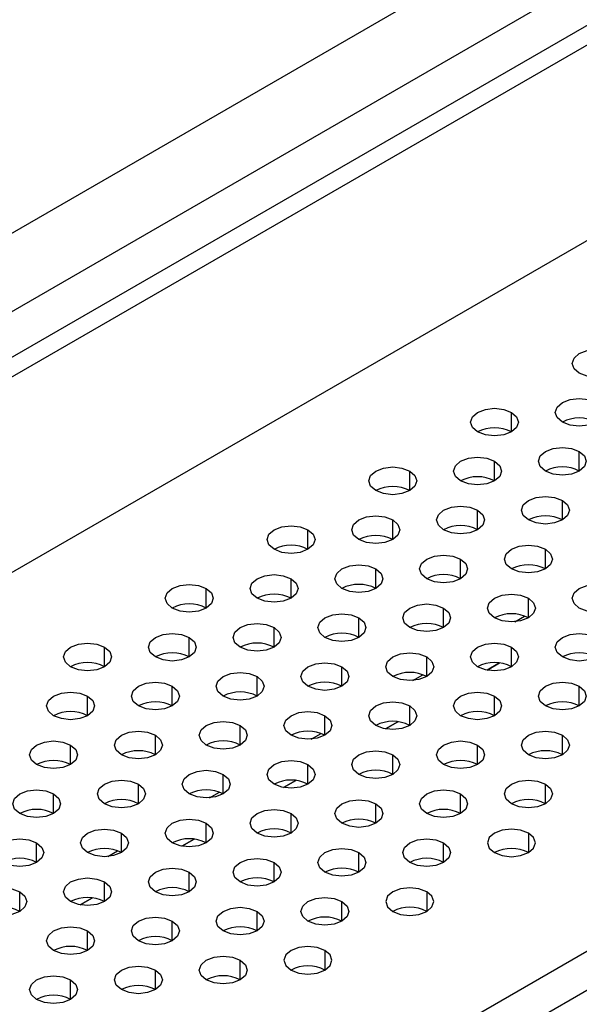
# Model space of a CAD drawing. Header units: millimetres. Extents: x 0 to 1118, y 0 to 864.
# Tile 256 of 256: x 973.51 to 977.4, y 690.26 to 697.1. Entities that reach past the tile are written whole.
import ezdxf

# ---------------------------------------------------------------- set-up
doc = ezdxf.new("R2010")
doc.units = ezdxf.units.MM

msp = doc.modelspace()

# ---------------------------------------------------------------- linework, layer by layer
at = {"color": 7, "linetype": 'Continuous', "lineweight": 25}
for p, q in [((922.087, 665.1001), (995.1075, 707.2539)), ((922.2048, 665.032), (995.2254, 707.1859)), ((995.5789, 706.0291), (921.8513, 663.467)), ((926.3793, 668.4412), (990.5391, 705.4799)), ((990.6772, 705.0152), (926.5173, 667.9765)), ((926.1057, 660.9838), (999.8805, 703.5731)), ((926.2471, 660.7933), (999.9748, 703.3554)), ((976.8454, 692.6287), (976.7595, 692.5791)), ((976.1383, 692.2205), (976.0524, 692.1709)), ((975.4312, 691.8123), (975.3453, 691.7627)), ((974.7241, 691.4041), (974.6382, 691.3545)), ((974.017, 690.9959), (973.9311, 690.9463))]:
    msp.add_line(p, q, dxfattribs=at)
at = {"color": 8, "linetype": 'Continuous', "lineweight": 25}
for p, q in [((976.929, 694.2354), (976.929, 694.3715)), ((977.4004, 693.9633), (977.4004, 694.0993)), ((976.8111, 693.8952), (976.8111, 694.0313)), ((976.2219, 693.8272), (976.2219, 693.9633)), ((977.2825, 693.6231), (977.2825, 693.7592)), ((976.6933, 693.5551), (976.6933, 693.6911)), ((976.104, 693.487), (976.104, 693.6231)), ((975.5148, 693.419), (975.5148, 693.5551)), ((977.1647, 693.2829), (977.1647, 693.419)), ((976.5754, 693.2149), (976.5754, 693.351)), ((975.9862, 693.1469), (975.9862, 693.2829)), ((975.3969, 693.0788), (975.3969, 693.2149)), ((974.8077, 693.0108), (974.8077, 693.1469)), ((977.0468, 692.9428), (977.0468, 693.0788)), ((976.4576, 692.8747), (976.4576, 693.0108)), ((975.8683, 692.8067), (975.8683, 692.9428)), ((976.9515, 692.9155), (977.0203, 692.9552)), ((975.2791, 692.7387), (975.2791, 692.8747)), ((974.6898, 692.6706), (974.6898, 692.8067)), ((974.1006, 692.6026), (974.1006, 692.7387)), ((976.929, 692.6026), (976.929, 692.7387)), ((976.3397, 692.5346), (976.3397, 692.6706)), ((975.7505, 692.4665), (975.7505, 692.6026)), ((976.7597, 692.5791), (976.8456, 692.6287)), ((975.1612, 692.3985), (975.1612, 692.5346)), ((976.2444, 692.5073), (976.3132, 692.547)), ((974.572, 692.3305), (974.572, 692.4665)), ((977.4004, 692.3305), (977.4004, 692.4665)), ((973.9827, 692.2624), (973.9827, 692.3985)), ((976.8111, 692.2624), (976.8111, 692.3985)), ((976.2219, 692.1944), (976.2219, 692.3305)), ((975.6326, 692.1264), (975.6326, 692.2624)), ((975.0434, 692.0583), (975.0434, 692.1944)), ((976.0526, 692.1709), (976.1385, 692.2205)), ((974.4541, 691.9903), (974.4541, 692.1264)), ((975.5373, 692.0991), (975.6061, 692.1388)), ((977.2825, 691.9903), (977.2825, 692.1264)), ((973.8649, 691.9223), (973.8649, 692.0583)), ((976.6933, 691.9223), (976.6933, 692.0583)), ((976.104, 691.8542), (976.104, 691.9903)), ((975.5148, 691.7862), (975.5148, 691.9223)), ((974.9255, 691.7182), (974.9255, 691.8542)), ((974.3363, 691.6501), (974.3363, 691.7862)), ((975.3455, 691.7627), (975.4314, 691.8123)), ((977.1647, 691.6501), (977.1647, 691.7862)), ((973.747, 691.5821), (973.747, 691.7182)), ((974.8302, 691.6909), (974.899, 691.7306)), ((976.5754, 691.5821), (976.5754, 691.7182)), ((975.9862, 691.5141), (975.9862, 691.6501)), ((975.3969, 691.446), (975.3969, 691.5821)), ((974.8077, 691.378), (974.8077, 691.5141)), ((974.2184, 691.31), (974.2184, 691.446)), ((977.0468, 691.446), (977.0468, 691.31)), ((973.6292, 691.2419), (973.6292, 691.378)), ((974.6384, 691.3545), (974.7243, 691.4041)), ((976.4576, 691.2419), (976.4576, 691.378)), ((974.1231, 691.2827), (974.1919, 691.3224)), ((975.8683, 691.1739), (975.8683, 691.31)), ((975.2791, 691.1059), (975.2791, 691.2419)), ((974.6898, 691.0378), (974.6898, 691.1739)), ((974.1006, 690.9698), (974.1006, 691.1059)), ((973.5113, 690.9017), (973.5113, 691.0378)), ((976.3397, 691.0378), (976.3397, 690.9017)), ((973.9313, 690.9463), (974.0171, 690.9959)), ((975.7505, 690.8337), (975.7505, 690.9698)), ((975.1612, 690.7657), (975.1612, 690.9017)), ((974.572, 690.6976), (974.572, 690.8337)), ((973.9827, 690.6296), (973.9827, 690.7657)), ((975.6326, 690.6296), (975.6326, 690.4935)), ((975.0434, 690.4255), (975.0434, 690.5616)), ((974.4541, 690.3575), (974.4541, 690.4935)), ((973.8649, 690.2894), (973.8649, 690.4255))]:
    msp.add_line(p, q, dxfattribs=at)
at = {"color": 7, "linetype": 'Continuous', "lineweight": 25, "flags": 128}
for points in [[(977.4004, 694.6436), (977.3643, 694.6748), (977.3516, 694.7117), (977.3643, 694.7485), (977.4004, 694.7797), (977.4545, 694.8005), (977.5182, 694.8079), (977.582, 694.8005), (977.6361, 694.7797)], [(977.6361, 694.7797), (977.6722, 694.7485), (977.6849, 694.7117), (977.6722, 694.6748), (977.6361, 694.6436), (977.582, 694.6228), (977.5182, 694.6154), (977.4545, 694.6228), (977.4004, 694.6436)], [(977.2825, 694.3034), (977.2464, 694.3347), (977.2337, 694.3715), (977.2464, 694.4083), (977.2825, 694.4395), (977.3366, 694.4604), (977.4004, 694.4677), (977.4642, 694.4604), (977.5182, 694.4395)], [(977.5182, 694.4395), (977.5544, 694.4083), (977.5671, 694.3715), (977.5544, 694.3347), (977.5182, 694.3034), (977.4642, 694.2826), (977.4004, 694.2753), (977.3366, 694.2826), (977.2825, 694.3034)], [(976.6933, 694.2354), (976.6572, 694.2666), (976.6445, 694.3034), (976.6572, 694.3403), (976.6933, 694.3715), (976.7474, 694.3923), (976.8111, 694.3997), (976.8749, 694.3923), (976.929, 694.3715)], [(976.929, 694.3715), (976.9651, 694.3403), (976.9778, 694.3034), (976.9651, 694.2666), (976.929, 694.2354), (976.8749, 694.2146), (976.8111, 694.2072), (976.7474, 694.2146), (976.6933, 694.2354)], [(977.1647, 693.9633), (977.1286, 693.9945), (977.1159, 694.0313), (977.1286, 694.0681), (977.1647, 694.0993), (977.2188, 694.1202), (977.2825, 694.1275), (977.3463, 694.1202), (977.4004, 694.0993)], [(977.4004, 694.0993), (977.4365, 694.0681), (977.4492, 694.0313), (977.4365, 693.9945), (977.4004, 693.9633), (977.3463, 693.9424), (977.2825, 693.9351), (977.2188, 693.9424), (977.1647, 693.9633)], [(976.5754, 693.8952), (976.5393, 693.9265), (976.5266, 693.9633), (976.5393, 694.0001), (976.5754, 694.0313), (976.6295, 694.0522), (976.6933, 694.0595), (976.7571, 694.0522), (976.8111, 694.0313)], [(976.8111, 694.0313), (976.8473, 694.0001), (976.86, 693.9633), (976.8473, 693.9265), (976.8111, 693.8952), (976.7571, 693.8744), (976.6933, 693.8671), (976.6295, 693.8744), (976.5754, 693.8952)], [(975.9862, 693.8272), (975.9501, 693.8584), (975.9374, 693.8952), (975.9501, 693.9321), (975.9862, 693.9633), (976.0403, 693.9841), (976.104, 693.9915), (976.1678, 693.9841), (976.2219, 693.9633)], [(976.2219, 693.9633), (976.258, 693.9321), (976.2707, 693.8952), (976.258, 693.8584), (976.2219, 693.8272), (976.1678, 693.8064), (976.104, 693.799), (976.0403, 693.8064), (975.9862, 693.8272)], [(977.0468, 693.6231), (977.0107, 693.6543), (976.998, 693.6911), (977.0107, 693.728), (977.0468, 693.7592), (977.1009, 693.78), (977.1647, 693.7874), (977.2285, 693.78), (977.2825, 693.7592)], [(977.2825, 693.7592), (977.3187, 693.728), (977.3314, 693.6911), (977.3187, 693.6543), (977.2825, 693.6231), (977.2285, 693.6023), (977.1647, 693.5949), (977.1009, 693.6023), (977.0468, 693.6231)], [(976.4576, 693.5551), (976.4215, 693.5863), (976.4088, 693.6231), (976.4215, 693.6599), (976.4576, 693.6911), (976.5117, 693.712), (976.5754, 693.7193), (976.6392, 693.712), (976.6933, 693.6911)], [(976.6933, 693.6911), (976.7294, 693.6599), (976.7421, 693.6231), (976.7294, 693.5863), (976.6933, 693.5551), (976.6392, 693.5342), (976.5754, 693.5269), (976.5117, 693.5342), (976.4576, 693.5551)], [(975.8683, 693.487), (975.8322, 693.5183), (975.8195, 693.5551), (975.8322, 693.5919), (975.8683, 693.6231), (975.9224, 693.644), (975.9862, 693.6513), (976.05, 693.644), (976.104, 693.6231)], [(976.104, 693.6231), (976.1402, 693.5919), (976.1528, 693.5551), (976.1402, 693.5183), (976.104, 693.487), (976.05, 693.4662), (975.9862, 693.4589), (975.9224, 693.4662), (975.8683, 693.487)], [(975.2791, 693.419), (975.2429, 693.4502), (975.2303, 693.487), (975.2429, 693.5239), (975.2791, 693.5551), (975.3331, 693.5759), (975.3969, 693.5833), (975.4607, 693.5759), (975.5148, 693.5551)], [(975.5148, 693.5551), (975.5509, 693.5239), (975.5636, 693.487), (975.5509, 693.4502), (975.5148, 693.419), (975.4607, 693.3981), (975.3969, 693.3908), (975.3331, 693.3981), (975.2791, 693.419)], [(976.929, 693.2829), (976.8929, 693.3142), (976.8802, 693.351), (976.8929, 693.3878), (976.929, 693.419), (976.9831, 693.4399), (977.0468, 693.4472), (977.1106, 693.4399), (977.1647, 693.419)], [(977.1647, 693.419), (977.2008, 693.3878), (977.2135, 693.351), (977.2008, 693.3142), (977.1647, 693.2829), (977.1106, 693.2621), (977.0468, 693.2548), (976.9831, 693.2621), (976.929, 693.2829)], [(976.3397, 693.2149), (976.3036, 693.2461), (976.2909, 693.2829), (976.3036, 693.3198), (976.3397, 693.351), (976.3938, 693.3718), (976.4576, 693.3792), (976.5214, 693.3718), (976.5754, 693.351)], [(976.5754, 693.351), (976.6116, 693.3198), (976.6243, 693.2829), (976.6116, 693.2461), (976.5754, 693.2149), (976.5214, 693.194), (976.4576, 693.1867), (976.3938, 693.194), (976.3397, 693.2149)], [(975.7505, 693.1469), (975.7144, 693.1781), (975.7017, 693.2149), (975.7144, 693.2517), (975.7505, 693.2829), (975.8046, 693.3038), (975.8683, 693.3111), (975.9321, 693.3038), (975.9862, 693.2829)], [(975.9862, 693.2829), (976.0223, 693.2517), (976.035, 693.2149), (976.0223, 693.1781), (975.9862, 693.1469), (975.9321, 693.126), (975.8683, 693.1187), (975.8046, 693.126), (975.7505, 693.1469)], [(975.1612, 693.0788), (975.1251, 693.1101), (975.1124, 693.1469), (975.1251, 693.1837), (975.1612, 693.2149), (975.2153, 693.2358), (975.2791, 693.2431), (975.3429, 693.2358), (975.3969, 693.2149)], [(975.3969, 693.2149), (975.4331, 693.1837), (975.4457, 693.1469), (975.4331, 693.1101), (975.3969, 693.0788), (975.3429, 693.058), (975.2791, 693.0507), (975.2153, 693.058), (975.1612, 693.0788)], [(974.572, 693.0108), (974.5358, 693.042), (974.5232, 693.0788), (974.5358, 693.1157), (974.572, 693.1469), (974.626, 693.1677), (974.6898, 693.1751), (974.7536, 693.1677), (974.8077, 693.1469)], [(974.8077, 693.1469), (974.8438, 693.1157), (974.8565, 693.0788), (974.8438, 693.042), (974.8077, 693.0108), (974.7536, 692.9899), (974.6898, 692.9826), (974.626, 692.9899), (974.572, 693.0108)], [(977.4004, 693.0108), (977.3643, 693.042), (977.3516, 693.0788), (977.3643, 693.1157), (977.4004, 693.1469), (977.4545, 693.1677), (977.5182, 693.1751), (977.582, 693.1677), (977.6361, 693.1469)], [(977.6361, 693.1469), (977.6722, 693.1157), (977.6849, 693.0788), (977.6722, 693.042), (977.6361, 693.0108), (977.582, 692.9899), (977.5182, 692.9826), (977.4545, 692.9899), (977.4004, 693.0108)], [(976.8111, 692.9428), (976.775, 692.974), (976.7623, 693.0108), (976.775, 693.0476), (976.8111, 693.0788), (976.8652, 693.0997), (976.929, 693.107), (976.9928, 693.0997), (977.0468, 693.0788)], [(977.0468, 693.0788), (977.083, 693.0476), (977.0957, 693.0108), (977.083, 692.974), (977.0468, 692.9428), (976.9928, 692.9219), (976.929, 692.9146), (976.8652, 692.9219), (976.8111, 692.9428)], [(976.2219, 692.8747), (976.1858, 692.9059), (976.1731, 692.9428), (976.1858, 692.9796), (976.2219, 693.0108), (976.276, 693.0317), (976.3397, 693.039), (976.4035, 693.0317), (976.4576, 693.0108)], [(976.4576, 693.0108), (976.4937, 692.9796), (976.5064, 692.9428), (976.4937, 692.9059), (976.4576, 692.8747), (976.4035, 692.8539), (976.3397, 692.8466), (976.276, 692.8539), (976.2219, 692.8747)], [(975.6326, 692.8067), (975.5965, 692.8379), (975.5838, 692.8747), (975.5965, 692.9116), (975.6326, 692.9428), (975.6867, 692.9636), (975.7505, 692.9709), (975.8143, 692.9636), (975.8683, 692.9428)], [(975.8683, 692.9428), (975.9045, 692.9116), (975.9171, 692.8747), (975.9045, 692.8379), (975.8683, 692.8067), (975.8143, 692.7858), (975.7505, 692.7785), (975.6867, 692.7858), (975.6326, 692.8067)], [(975.0434, 692.7387), (975.0072, 692.7699), (974.9946, 692.8067), (975.0072, 692.8435), (975.0434, 692.8747), (975.0974, 692.8956), (975.1612, 692.9029), (975.225, 692.8956), (975.2791, 692.8747)], [(975.2791, 692.8747), (975.3152, 692.8435), (975.3279, 692.8067), (975.3152, 692.7699), (975.2791, 692.7387), (975.225, 692.7178), (975.1612, 692.7105), (975.0974, 692.7178), (975.0434, 692.7387)], [(974.4541, 692.6706), (974.418, 692.7018), (974.4053, 692.7387), (974.418, 692.7755), (974.4541, 692.8067), (974.5082, 692.8276), (974.572, 692.8349), (974.6357, 692.8276), (974.6898, 692.8067)], [(974.6898, 692.8067), (974.7259, 692.7755), (974.7386, 692.7387), (974.7259, 692.7018), (974.6898, 692.6706), (974.6357, 692.6498), (974.572, 692.6425), (974.5082, 692.6498), (974.4541, 692.6706)], [(977.2825, 692.6706), (977.2464, 692.7018), (977.2337, 692.7387), (977.2464, 692.7755), (977.2825, 692.8067), (977.3366, 692.8276), (977.4004, 692.8349), (977.4642, 692.8276), (977.5182, 692.8067)], [(977.5182, 692.8067), (977.5544, 692.7755), (977.5671, 692.7387), (977.5544, 692.7018), (977.5182, 692.6706), (977.4642, 692.6498), (977.4004, 692.6425), (977.3366, 692.6498), (977.2825, 692.6706)], [(973.8649, 692.6026), (973.8287, 692.6338), (973.816, 692.6706), (973.8287, 692.7075), (973.8649, 692.7387), (973.9189, 692.7595), (973.9827, 692.7668), (974.0465, 692.7595), (974.1006, 692.7387)], [(974.1006, 692.7387), (974.1367, 692.7075), (974.1494, 692.6706), (974.1367, 692.6338), (974.1006, 692.6026), (974.0465, 692.5817), (973.9827, 692.5744), (973.9189, 692.5817), (973.8649, 692.6026)], [(976.6933, 692.6026), (976.6572, 692.6338), (976.6445, 692.6706), (976.6572, 692.7075), (976.6933, 692.7387), (976.7474, 692.7595), (976.8111, 692.7668), (976.8749, 692.7595), (976.929, 692.7387)], [(976.929, 692.7387), (976.9651, 692.7075), (976.9778, 692.6706), (976.9651, 692.6338), (976.929, 692.6026), (976.8749, 692.5817), (976.8111, 692.5744), (976.7474, 692.5817), (976.6933, 692.6026)], [(976.104, 692.5346), (976.0679, 692.5658), (976.0552, 692.6026), (976.0679, 692.6394), (976.104, 692.6706), (976.1581, 692.6915), (976.2219, 692.6988), (976.2857, 692.6915), (976.3397, 692.6706)], [(976.3397, 692.6706), (976.3759, 692.6394), (976.3886, 692.6026), (976.3759, 692.5658), (976.3397, 692.5346), (976.2857, 692.5137), (976.2219, 692.5064), (976.1581, 692.5137), (976.104, 692.5346)], [(975.5148, 692.4665), (975.4786, 692.4977), (975.466, 692.5346), (975.4786, 692.5714), (975.5148, 692.6026), (975.5688, 692.6235), (975.6326, 692.6308), (975.6964, 692.6235), (975.7505, 692.6026)], [(975.7505, 692.6026), (975.7866, 692.5714), (975.7993, 692.5346), (975.7866, 692.4977), (975.7505, 692.4665), (975.6964, 692.4457), (975.6326, 692.4383), (975.5688, 692.4457), (975.5148, 692.4665)], [(974.9255, 692.3985), (974.8894, 692.4297), (974.8767, 692.4665), (974.8894, 692.5033), (974.9255, 692.5346), (974.9796, 692.5554), (975.0434, 692.5627), (975.1072, 692.5554), (975.1612, 692.5346)], [(975.1612, 692.5346), (975.1974, 692.5033), (975.21, 692.4665), (975.1974, 692.4297), (975.1612, 692.3985), (975.1072, 692.3776), (975.0434, 692.3703), (974.9796, 692.3776), (974.9255, 692.3985)], [(974.3363, 692.3305), (974.3001, 692.3617), (974.2875, 692.3985), (974.3001, 692.4353), (974.3363, 692.4665), (974.3903, 692.4874), (974.4541, 692.4947), (974.5179, 692.4874), (974.572, 692.4665)], [(974.572, 692.4665), (974.6081, 692.4353), (974.6208, 692.3985), (974.6081, 692.3617), (974.572, 692.3305), (974.5179, 692.3096), (974.4541, 692.3023), (974.3903, 692.3096), (974.3363, 692.3305)], [(977.1647, 692.3305), (977.1286, 692.3617), (977.1159, 692.3985), (977.1286, 692.4353), (977.1647, 692.4665), (977.2188, 692.4874), (977.2825, 692.4947), (977.3463, 692.4874), (977.4004, 692.4665)], [(977.4004, 692.4665), (977.4365, 692.4353), (977.4492, 692.3985), (977.4365, 692.3617), (977.4004, 692.3305), (977.3463, 692.3096), (977.2825, 692.3023), (977.2188, 692.3096), (977.1647, 692.3305)], [(973.747, 692.2624), (973.7109, 692.2936), (973.6982, 692.3305), (973.7109, 692.3673), (973.747, 692.3985), (973.8011, 692.4194), (973.8649, 692.4267), (973.9286, 692.4194), (973.9827, 692.3985)], [(973.9827, 692.3985), (974.0188, 692.3673), (974.0315, 692.3305), (974.0188, 692.2936), (973.9827, 692.2624), (973.9286, 692.2416), (973.8649, 692.2342), (973.8011, 692.2416), (973.747, 692.2624)], [(976.5754, 692.2624), (976.5393, 692.2936), (976.5266, 692.3305), (976.5393, 692.3673), (976.5754, 692.3985), (976.6295, 692.4194), (976.6933, 692.4267), (976.7571, 692.4194), (976.8111, 692.3985)], [(976.8111, 692.3985), (976.8473, 692.3673), (976.86, 692.3305), (976.8473, 692.2936), (976.8111, 692.2624), (976.7571, 692.2416), (976.6933, 692.2342), (976.6295, 692.2416), (976.5754, 692.2624)], [(975.9862, 692.1944), (975.9501, 692.2256), (975.9374, 692.2624), (975.9501, 692.2992), (975.9862, 692.3305), (976.0403, 692.3513), (976.104, 692.3586), (976.1678, 692.3513), (976.2219, 692.3305)], [(976.2219, 692.3305), (976.258, 692.2992), (976.2707, 692.2624), (976.258, 692.2256), (976.2219, 692.1944), (976.1678, 692.1735), (976.104, 692.1662), (976.0403, 692.1735), (975.9862, 692.1944)], [(975.3969, 692.1264), (975.3608, 692.1576), (975.3481, 692.1944), (975.3608, 692.2312), (975.3969, 692.2624), (975.451, 692.2833), (975.5148, 692.2906), (975.5786, 692.2833), (975.6326, 692.2624)], [(975.6326, 692.2624), (975.6688, 692.2312), (975.6814, 692.1944), (975.6688, 692.1576), (975.6326, 692.1264), (975.5786, 692.1055), (975.5148, 692.0982), (975.451, 692.1055), (975.3969, 692.1264)], [(974.8077, 692.0583), (974.7715, 692.0895), (974.7589, 692.1264), (974.7715, 692.1632), (974.8077, 692.1944), (974.8617, 692.2153), (974.9255, 692.2226), (974.9893, 692.2153), (975.0434, 692.1944)], [(975.0434, 692.1944), (975.0795, 692.1632), (975.0922, 692.1264), (975.0795, 692.0895), (975.0434, 692.0583), (974.9893, 692.0375), (974.9255, 692.0301), (974.8617, 692.0375), (974.8077, 692.0583)], [(974.2184, 691.9903), (974.1823, 692.0215), (974.1696, 692.0583), (974.1823, 692.0951), (974.2184, 692.1264), (974.2725, 692.1472), (974.3363, 692.1545), (974.4, 692.1472), (974.4541, 692.1264)], [(974.4541, 692.1264), (974.4902, 692.0951), (974.5029, 692.0583), (974.4902, 692.0215), (974.4541, 691.9903), (974.4, 691.9694), (974.3363, 691.9621), (974.2725, 691.9694), (974.2184, 691.9903)], [(977.0468, 691.9903), (977.0107, 692.0215), (976.998, 692.0583), (977.0107, 692.0951), (977.0468, 692.1264), (977.1009, 692.1472), (977.1647, 692.1545), (977.2285, 692.1472), (977.2825, 692.1264)], [(977.2825, 692.1264), (977.3187, 692.0951), (977.3314, 692.0583), (977.3187, 692.0215), (977.2825, 691.9903), (977.2285, 691.9694), (977.1647, 691.9621), (977.1009, 691.9694), (977.0468, 691.9903)], [(973.6292, 691.9223), (973.593, 691.9535), (973.5803, 691.9903), (973.593, 692.0271), (973.6292, 692.0583), (973.6832, 692.0792), (973.747, 692.0865), (973.8108, 692.0792), (973.8649, 692.0583)], [(973.8649, 692.0583), (973.901, 692.0271), (973.9137, 691.9903), (973.901, 691.9535), (973.8649, 691.9223), (973.8108, 691.9014), (973.747, 691.8941), (973.6832, 691.9014), (973.6292, 691.9223)], [(976.4576, 691.9223), (976.4215, 691.9535), (976.4088, 691.9903), (976.4215, 692.0271), (976.4576, 692.0583), (976.5117, 692.0792), (976.5754, 692.0865), (976.6392, 692.0792), (976.6933, 692.0583)], [(976.6933, 692.0583), (976.7294, 692.0271), (976.7421, 691.9903), (976.7294, 691.9535), (976.6933, 691.9223), (976.6392, 691.9014), (976.5754, 691.8941), (976.5117, 691.9014), (976.4576, 691.9223)], [(975.8683, 691.8542), (975.8322, 691.8854), (975.8195, 691.9223), (975.8322, 691.9591), (975.8683, 691.9903), (975.9224, 692.0111), (975.9862, 692.0185), (976.05, 692.0111), (976.104, 691.9903)], [(976.104, 691.9903), (976.1402, 691.9591), (976.1528, 691.9223), (976.1402, 691.8854), (976.104, 691.8542), (976.05, 691.8334), (975.9862, 691.826), (975.9224, 691.8334), (975.8683, 691.8542)], [(975.2791, 691.7862), (975.2429, 691.8174), (975.2303, 691.8542), (975.2429, 691.891), (975.2791, 691.9223), (975.3331, 691.9431), (975.3969, 691.9504), (975.4607, 691.9431), (975.5148, 691.9223)], [(975.5148, 691.9223), (975.5509, 691.891), (975.5636, 691.8542), (975.5509, 691.8174), (975.5148, 691.7862), (975.4607, 691.7653), (975.3969, 691.758), (975.3331, 691.7653), (975.2791, 691.7862)], [(974.6898, 691.7182), (974.6537, 691.7494), (974.641, 691.7862), (974.6537, 691.823), (974.6898, 691.8542), (974.7439, 691.8751), (974.8077, 691.8824), (974.8715, 691.8751), (974.9255, 691.8542)], [(974.9255, 691.8542), (974.9617, 691.823), (974.9743, 691.7862), (974.9617, 691.7494), (974.9255, 691.7182), (974.8715, 691.6973), (974.8077, 691.69), (974.7439, 691.6973), (974.6898, 691.7182)], [(974.1006, 691.6501), (974.0644, 691.6813), (974.0517, 691.7182), (974.0644, 691.755), (974.1006, 691.7862), (974.1546, 691.807), (974.2184, 691.8144), (974.2822, 691.807), (974.3363, 691.7862)], [(974.3363, 691.7862), (974.3724, 691.755), (974.3851, 691.7182), (974.3724, 691.6813), (974.3363, 691.6501), (974.2822, 691.6293), (974.2184, 691.6219), (974.1546, 691.6293), (974.1006, 691.6501)], [(976.929, 691.6501), (976.8929, 691.6813), (976.8802, 691.7182), (976.8929, 691.755), (976.929, 691.7862), (976.9831, 691.807), (977.0468, 691.8144), (977.1106, 691.807), (977.1647, 691.7862)], [(977.1647, 691.7862), (977.2008, 691.755), (977.2135, 691.7182), (977.2008, 691.6813), (977.1647, 691.6501), (977.1106, 691.6293), (977.0468, 691.6219), (976.9831, 691.6293), (976.929, 691.6501)], [(973.5113, 691.5821), (973.4752, 691.6133), (973.4625, 691.6501), (973.4752, 691.6869), (973.5113, 691.7182), (973.5654, 691.739), (973.6292, 691.7463), (973.6929, 691.739), (973.747, 691.7182)], [(973.747, 691.7182), (973.7831, 691.6869), (973.7958, 691.6501), (973.7831, 691.6133), (973.747, 691.5821), (973.6929, 691.5612), (973.6292, 691.5539), (973.5654, 691.5612), (973.5113, 691.5821)], [(976.3397, 691.5821), (976.3036, 691.6133), (976.2909, 691.6501), (976.3036, 691.6869), (976.3397, 691.7182), (976.3938, 691.739), (976.4576, 691.7463), (976.5214, 691.739), (976.5754, 691.7182)], [(976.5754, 691.7182), (976.6116, 691.6869), (976.6243, 691.6501), (976.6116, 691.6133), (976.5754, 691.5821), (976.5214, 691.5612), (976.4576, 691.5539), (976.3938, 691.5612), (976.3397, 691.5821)], [(975.7505, 691.5141), (975.7144, 691.5453), (975.7017, 691.5821), (975.7144, 691.6189), (975.7505, 691.6501), (975.8046, 691.671), (975.8683, 691.6783), (975.9321, 691.671), (975.9862, 691.6501)], [(975.9862, 691.6501), (976.0223, 691.6189), (976.035, 691.5821), (976.0223, 691.5453), (975.9862, 691.5141), (975.9321, 691.4932), (975.8683, 691.4859), (975.8046, 691.4932), (975.7505, 691.5141)], [(975.1612, 691.446), (975.1251, 691.4772), (975.1124, 691.5141), (975.1251, 691.5509), (975.1612, 691.5821), (975.2153, 691.6029), (975.2791, 691.6103), (975.3429, 691.6029), (975.3969, 691.5821)], [(975.3969, 691.5821), (975.4331, 691.5509), (975.4457, 691.5141), (975.4331, 691.4772), (975.3969, 691.446), (975.3429, 691.4252), (975.2791, 691.4178), (975.2153, 691.4252), (975.1612, 691.446)], [(974.572, 691.378), (974.5358, 691.4092), (974.5232, 691.446), (974.5358, 691.4828), (974.572, 691.5141), (974.626, 691.5349), (974.6898, 691.5422), (974.7536, 691.5349), (974.8077, 691.5141)], [(974.8077, 691.5141), (974.8438, 691.4828), (974.8565, 691.446), (974.8438, 691.4092), (974.8077, 691.378), (974.7536, 691.3571), (974.6898, 691.3498), (974.626, 691.3571), (974.572, 691.378)], [(973.9827, 691.31), (973.9466, 691.3412), (973.9339, 691.378), (973.9466, 691.4148), (973.9827, 691.446), (974.0368, 691.4669), (974.1006, 691.4742), (974.1643, 691.4669), (974.2184, 691.446)], [(974.2184, 691.446), (974.2545, 691.4148), (974.2672, 691.378), (974.2545, 691.3412), (974.2184, 691.31), (974.1643, 691.2891), (974.1006, 691.2818), (974.0368, 691.2891), (973.9827, 691.31)], [(977.0468, 691.446), (976.9928, 691.4669), (976.929, 691.4742), (976.8652, 691.4669), (976.8111, 691.446), (976.775, 691.4148), (976.7623, 691.378), (976.775, 691.3412), (976.8111, 691.31)], [(976.8111, 691.31), (976.8652, 691.2891), (976.929, 691.2818), (976.9928, 691.2891), (977.0468, 691.31), (977.083, 691.3412), (977.0957, 691.378), (977.083, 691.4148), (977.0468, 691.446)], [(973.3935, 691.2419), (973.3573, 691.2731), (973.3446, 691.31), (973.3573, 691.3468), (973.3935, 691.378), (973.4475, 691.3988), (973.5113, 691.4062), (973.5751, 691.3988), (973.6292, 691.378)], [(973.6292, 691.378), (973.6653, 691.3468), (973.678, 691.31), (973.6653, 691.2731), (973.6292, 691.2419), (973.5751, 691.2211), (973.5113, 691.2137), (973.4475, 691.2211), (973.3935, 691.2419)], [(976.2219, 691.2419), (976.1858, 691.2731), (976.1731, 691.31), (976.1858, 691.3468), (976.2219, 691.378), (976.276, 691.3988), (976.3397, 691.4062), (976.4035, 691.3988), (976.4576, 691.378)], [(976.4576, 691.378), (976.4937, 691.3468), (976.5064, 691.31), (976.4937, 691.2731), (976.4576, 691.2419), (976.4035, 691.2211), (976.3397, 691.2137), (976.276, 691.2211), (976.2219, 691.2419)], [(975.6326, 691.1739), (975.5965, 691.2051), (975.5838, 691.2419), (975.5965, 691.2787), (975.6326, 691.31), (975.6867, 691.3308), (975.7505, 691.3381), (975.8143, 691.3308), (975.8683, 691.31)], [(975.8683, 691.31), (975.9045, 691.2787), (975.9171, 691.2419), (975.9045, 691.2051), (975.8683, 691.1739), (975.8143, 691.153), (975.7505, 691.1457), (975.6867, 691.153), (975.6326, 691.1739)], [(975.0434, 691.1059), (975.0072, 691.1371), (974.9946, 691.1739), (975.0072, 691.2107), (975.0434, 691.2419), (975.0974, 691.2628), (975.1612, 691.2701), (975.225, 691.2628), (975.2791, 691.2419)], [(975.2791, 691.2419), (975.3152, 691.2107), (975.3279, 691.1739), (975.3152, 691.1371), (975.2791, 691.1059), (975.225, 691.085), (975.1612, 691.0777), (975.0974, 691.085), (975.0434, 691.1059)], [(974.4541, 691.0378), (974.418, 691.069), (974.4053, 691.1059), (974.418, 691.1427), (974.4541, 691.1739), (974.5082, 691.1947), (974.572, 691.2021), (974.6357, 691.1947), (974.6898, 691.1739)], [(974.6898, 691.1739), (974.7259, 691.1427), (974.7386, 691.1059), (974.7259, 691.069), (974.6898, 691.0378), (974.6357, 691.017), (974.572, 691.0096), (974.5082, 691.017), (974.4541, 691.0378)], [(973.8649, 690.9698), (973.8287, 691.001), (973.816, 691.0378), (973.8287, 691.0746), (973.8649, 691.1059), (973.9189, 691.1267), (973.9827, 691.134), (974.0465, 691.1267), (974.1006, 691.1059)], [(974.1006, 691.1059), (974.1367, 691.0746), (974.1494, 691.0378), (974.1367, 691.001), (974.1006, 690.9698), (974.0465, 690.9489), (973.9827, 690.9416), (973.9189, 690.9489), (973.8649, 690.9698)], [(973.2756, 690.9017), (973.2395, 690.933), (973.2268, 690.9698), (973.2395, 691.0066), (973.2756, 691.0378), (973.3297, 691.0587), (973.3935, 691.066), (973.4572, 691.0587), (973.5113, 691.0378)], [(973.5113, 691.0378), (973.5474, 691.0066), (973.5601, 690.9698), (973.5474, 690.933), (973.5113, 690.9017), (973.4572, 690.8809), (973.3935, 690.8736), (973.3297, 690.8809), (973.2756, 690.9017)], [(976.3397, 691.0378), (976.2857, 691.0587), (976.2219, 691.066), (976.1581, 691.0587), (976.104, 691.0378), (976.0679, 691.0066), (976.0552, 690.9698), (976.0679, 690.933), (976.104, 690.9017)], [(976.104, 690.9017), (976.1581, 690.8809), (976.2219, 690.8736), (976.2857, 690.8809), (976.3397, 690.9017), (976.3759, 690.933), (976.3886, 690.9698), (976.3759, 691.0066), (976.3397, 691.0378)], [(975.5148, 690.8337), (975.4786, 690.8649), (975.466, 690.9017), (975.4786, 690.9386), (975.5148, 690.9698), (975.5688, 690.9906), (975.6326, 690.998), (975.6964, 690.9906), (975.7505, 690.9698)], [(975.7505, 690.9698), (975.7866, 690.9386), (975.7993, 690.9017), (975.7866, 690.8649), (975.7505, 690.8337), (975.6964, 690.8129), (975.6326, 690.8055), (975.5688, 690.8129), (975.5148, 690.8337)], [(974.9255, 690.7657), (974.8894, 690.7969), (974.8767, 690.8337), (974.8894, 690.8705), (974.9255, 690.9017), (974.9796, 690.9226), (975.0434, 690.9299), (975.1072, 690.9226), (975.1612, 690.9017)], [(975.1612, 690.9017), (975.1974, 690.8705), (975.21, 690.8337), (975.1974, 690.7969), (975.1612, 690.7657), (975.1072, 690.7448), (975.0434, 690.7375), (974.9796, 690.7448), (974.9255, 690.7657)], [(974.3363, 690.6976), (974.3001, 690.7289), (974.2875, 690.7657), (974.3001, 690.8025), (974.3363, 690.8337), (974.3903, 690.8546), (974.4541, 690.8619), (974.5179, 690.8546), (974.572, 690.8337)], [(974.572, 690.8337), (974.6081, 690.8025), (974.6208, 690.7657), (974.6081, 690.7289), (974.572, 690.6976), (974.5179, 690.6768), (974.4541, 690.6695), (974.3903, 690.6768), (974.3363, 690.6976)], [(973.747, 690.6296), (973.7109, 690.6608), (973.6982, 690.6976), (973.7109, 690.7345), (973.747, 690.7657), (973.8011, 690.7865), (973.8649, 690.7939), (973.9286, 690.7865), (973.9827, 690.7657)], [(973.9827, 690.7657), (974.0188, 690.7345), (974.0315, 690.6976), (974.0188, 690.6608), (973.9827, 690.6296), (973.9286, 690.6088), (973.8649, 690.6014), (973.8011, 690.6088), (973.747, 690.6296)], [(975.6326, 690.6296), (975.5786, 690.6505), (975.5148, 690.6578), (975.451, 690.6505), (975.3969, 690.6296), (975.3608, 690.5984), (975.3481, 690.5616), (975.3608, 690.5248), (975.3969, 690.4935)], [(974.8077, 690.4255), (974.7715, 690.4567), (974.7589, 690.4935), (974.7715, 690.5304), (974.8077, 690.5616), (974.8617, 690.5824), (974.9255, 690.5898), (974.9893, 690.5824), (975.0434, 690.5616)], [(975.3969, 690.4935), (975.451, 690.4727), (975.5148, 690.4654), (975.5786, 690.4727), (975.6326, 690.4935), (975.6688, 690.5248), (975.6814, 690.5616), (975.6688, 690.5984), (975.6326, 690.6296)], [(974.2184, 690.3575), (974.1823, 690.3887), (974.1696, 690.4255), (974.1823, 690.4623), (974.2184, 690.4935), (974.2725, 690.5144), (974.3363, 690.5217), (974.4, 690.5144), (974.4541, 690.4935)], [(975.0434, 690.5616), (975.0795, 690.5304), (975.0922, 690.4935), (975.0795, 690.4567), (975.0434, 690.4255), (974.9893, 690.4047), (974.9255, 690.3973), (974.8617, 690.4047), (974.8077, 690.4255)], [(973.6292, 690.2894), (973.593, 690.3207), (973.5803, 690.3575), (973.593, 690.3943), (973.6292, 690.4255), (973.6832, 690.4464), (973.747, 690.4537), (973.8108, 690.4464), (973.8649, 690.4255)], [(974.4541, 690.4935), (974.4902, 690.4623), (974.5029, 690.4255), (974.4902, 690.3887), (974.4541, 690.3575), (974.4, 690.3366), (974.3363, 690.3293), (974.2725, 690.3366), (974.2184, 690.3575)], [(973.8649, 690.4255), (973.901, 690.3943), (973.9137, 690.3575), (973.901, 690.3207), (973.8649, 690.2894), (973.8108, 690.2686), (973.747, 690.2613), (973.6832, 690.2686), (973.6292, 690.2894)]]:
    msp.add_lwpolyline(points, dxfattribs=at)
at = {"color": 7, "linetype": 'Continuous', "lineweight": 25}
for centre in [(977.4004, 694.076), (976.8111, 694.0079), (977.2825, 693.7358), (976.6933, 693.6678), (976.104, 693.5997), (977.1647, 693.3956), (976.5754, 693.3276), (975.9862, 693.2596), (975.3969, 693.1915), (977.0468, 693.0555), (976.4576, 692.9874), (975.8683, 692.9194), (975.2791, 692.8514), (974.6898, 692.7833), (976.929, 692.7153), (976.3397, 692.6473), (975.7505, 692.5792), (975.1612, 692.5112), (974.572, 692.4432), (977.4004, 692.4432), (973.9827, 692.3751), (976.8111, 692.3751), (976.2219, 692.3071), (975.6326, 692.2391), (975.0434, 692.171), (974.4541, 692.103), (977.2825, 692.103), (973.8649, 692.0349), (976.6933, 692.0349), (976.104, 691.9669), (975.5148, 691.8989), (974.9255, 691.8308), (974.3363, 691.7628), (977.1647, 691.7628), (973.747, 691.6948), (976.5754, 691.6948), (975.9862, 691.6267), (975.3969, 691.5587), (974.8077, 691.4907), (974.2184, 691.4226), (977.0468, 691.4226), (973.6292, 691.3546), (976.4576, 691.3546), (975.8683, 691.2866), (975.2791, 691.2185), (974.6898, 691.1505), (974.1006, 691.0825), (976.929, 691.0825), (973.5113, 691.0144), (976.3397, 691.0144), (975.7505, 690.9464), (975.1612, 690.8784), (974.572, 690.8103), (973.9827, 690.7423), (973.3935, 690.6743), (976.2219, 690.6743), (975.0434, 690.5382), (975.6326, 690.6062), (974.4541, 690.4702), (973.8649, 690.4021), (975.5148, 690.2661), (974.9255, 690.198), (974.3363, 690.13), (973.747, 690.062)]:
    msp.add_arc(centre, 0.2562, 62.61002, 117.3846, dxfattribs=at)

doc.saveas('drawing.dxf')
